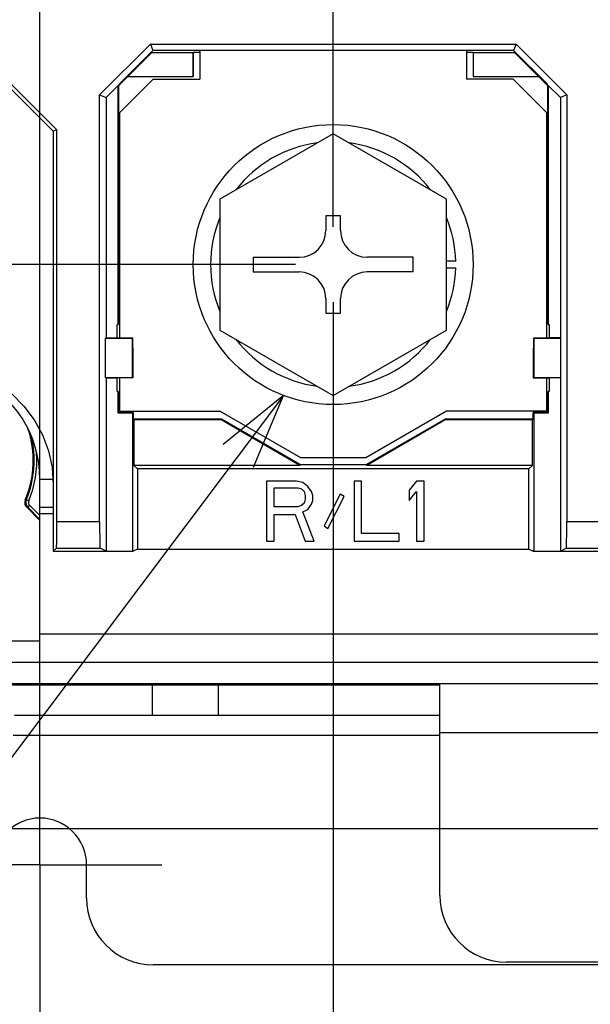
# Model space of a CAD drawing. Extents: x 28 to 410, y 33 to 287.
# Tile 21 of 35: x 197 to 213, y 55 to 81. Entities that reach past the tile are written whole.
import ezdxf

# ---------------------------------------------------------------- set-up
doc = ezdxf.new("R2010")
doc.units = 0
doc.header["$LTSCALE"] = 23.1
doc.linetypes.add('CENTER', pattern=[0.6, 0.375, -0.075, 0.075, -0.075])
doc.layers.get('0').update_dxf_attribs({"linetype": 'CONTINUOUS'})
for name, color, linetype in [('ALL_DIM', 7, 'CONTINUOUS'), ('ALL_NOTE', 7, 'CONTINUOUS'), ('DEFAULT_1', 7, 'CENTER')]:
    doc.layers.add(name, color=color, linetype=linetype)
doc.dimstyles.get("Standard").update_dxf_attribs({"dimtxt": 2.5, "dimasz": 2.5, "dimexe": 1.25, "dimexo": 0.625, "dimtad": 1, "dimcen": 2.5, "dimazin": 3, "dimtfac": 1, "dimtmove": 0, "dimatfit": 3})

# ---------------------------------------------------------------- blocks, each defined once
blk = doc.blocks.new('_OPEN')
at = {"color": 0, "linetype": 'BYBLOCK'}
for p, q in [((0, 0), (-1, 0.25)), ((-1, -0.25), (0, 0)), ((-1, 0), (0, 0))]:
    blk.add_line(p, q, dxfattribs=at)
blk = doc.blocks.new('*D12')
at = {"layer": 'ALL_DIM', "color": 2, "linetype": 'CONTINUOUS'}
for p, q in [((183.361, 59.413), (183.361, 64.413)), ((183.361, 64.413), (183.361, 58.936)), ((224.976, 59.413), (182.361, 59.413)), ((183.361, 48.762), (183.361, 58.936)), ((197.01, 58.458), (182.361, 58.458)), ((183.361, 58.458), (183.361, 48.762))]:
    blk.add_line(p, q, dxfattribs=at)
at = {"layer": 'ALL_DIM', "color": 2, "linetype": 'CONTINUOUS', "xscale": 2, "yscale": 2, "zscale": 2}
for p, rotation in [((183.361, 59.413), 270), ((183.361, 58.458), 90)]:
    blk.add_blockref('_OPEN', p, dxfattribs=dict(at, rotation=rotation))
blk = doc.blocks.new('*D13')
at = {"layer": 'ALL_DIM', "color": 2, "linetype": 'CONTINUOUS'}
for p, q in [((204.798, 74.388), (179.603, 74.388)), ((180.603, 74.388), (180.603, 66.423)), ((180.603, 58.458), (180.603, 66.423)), ((197.01, 58.458), (179.603, 58.458))]:
    blk.add_line(p, q, dxfattribs=at)
at = {"layer": 'ALL_DIM', "color": 2, "linetype": 'CONTINUOUS', "xscale": 2, "yscale": 2, "zscale": 2}
for p, rotation in [((180.603, 74.388), 90), ((180.603, 58.458), 270)]:
    blk.add_blockref('_OPEN', p, dxfattribs=dict(at, rotation=rotation))
blk = doc.blocks.new('*D15')
at = {"layer": 'ALL_DIM', "color": 2, "linetype": 'CONTINUOUS'}
for p, q in [((225.976, 58.413), (225.976, 45.156)), ((198.01, 57.458), (198.01, 45.156)), ((198.01, 46.156), (211.993, 46.156)), ((225.976, 46.156), (211.993, 46.156))]:
    blk.add_line(p, q, dxfattribs=at)
at = {"layer": 'ALL_DIM', "color": 2, "linetype": 'CONTINUOUS', "xscale": 2, "yscale": 2, "zscale": 2, "rotation": 180}
blk.add_blockref('_OPEN', (198.01, 46.156), dxfattribs=at)
at = {"layer": 'ALL_DIM', "color": 2, "linetype": 'CONTINUOUS', "xscale": 2, "yscale": 2, "zscale": 2}
blk.add_blockref('_OPEN', (225.976, 46.156), dxfattribs=at)
blk = doc.blocks.new('*D16')
at = {"layer": 'ALL_DIM', "color": 2, "linetype": 'CONTINUOUS'}
for p, q in [((205.798, 73.388), (205.798, 34.37)), ((198.01, 57.458), (198.01, 34.37)), ((198.01, 35.37), (201.904, 35.37)), ((205.798, 35.37), (201.904, 35.37))]:
    blk.add_line(p, q, dxfattribs=at)
at = {"layer": 'ALL_DIM', "color": 2, "linetype": 'CONTINUOUS', "xscale": 2, "yscale": 2, "zscale": 2, "rotation": 180}
blk.add_blockref('_OPEN', (198.01, 35.37), dxfattribs=at)
at = {"layer": 'ALL_DIM', "color": 2, "linetype": 'CONTINUOUS', "xscale": 2, "yscale": 2, "zscale": 2}
blk.add_blockref('_OPEN', (205.798, 35.37), dxfattribs=at)
blk = doc.blocks.new('*D17')
at = {"layer": 'ALL_DIM', "color": 2, "linetype": 'CONTINUOUS'}
for p, q in [((199.072, 89.548), (199.072, 109.289)), ((205.798, 75.388), (205.798, 109.289)), ((199.072, 108.289), (202.435, 108.289)), ((205.798, 108.289), (202.435, 108.289))]:
    blk.add_line(p, q, dxfattribs=at)
at = {"layer": 'ALL_DIM', "color": 2, "linetype": 'CONTINUOUS', "xscale": 2, "yscale": 2, "zscale": 2, "rotation": 180}
blk.add_blockref('_OPEN', (199.072, 108.289), dxfattribs=at)
at = {"layer": 'ALL_DIM', "color": 2, "linetype": 'CONTINUOUS', "xscale": 2, "yscale": 2, "zscale": 2}
blk.add_blockref('_OPEN', (205.798, 108.289), dxfattribs=at)
blk = doc.blocks.new('*D18')
at = {"layer": 'ALL_DIM', "color": 2, "linetype": 'CONTINUOUS'}
for p, q in [((198.072, 88.548), (179.603, 88.548)), ((180.603, 88.548), (180.603, 81.468)), ((180.603, 74.388), (180.603, 81.468)), ((204.798, 74.388), (179.603, 74.388))]:
    blk.add_line(p, q, dxfattribs=at)
at = {"layer": 'ALL_DIM', "color": 2, "linetype": 'CONTINUOUS', "xscale": 2, "yscale": 2, "zscale": 2}
for p, rotation in [((180.603, 88.548), 90), ((180.603, 74.388), 270)]:
    blk.add_blockref('_OPEN', p, dxfattribs=dict(at, rotation=rotation))
blk = doc.blocks.new('*D19')
at = {"layer": 'ALL_DIM', "color": 2, "linetype": 'CONTINUOUS'}
for p, q in [((205.798, 73.388), (205.798, 39.816)), ((232.702, 73.388), (232.702, 39.816)), ((205.798, 40.816), (219.25, 40.816)), ((232.702, 40.816), (219.25, 40.816))]:
    blk.add_line(p, q, dxfattribs=at)
at = {"layer": 'ALL_DIM', "color": 2, "linetype": 'CONTINUOUS', "xscale": 2, "yscale": 2, "zscale": 2, "rotation": 180}
blk.add_blockref('_OPEN', (205.798, 40.816), dxfattribs=at)
at = {"layer": 'ALL_DIM', "color": 2, "linetype": 'CONTINUOUS', "xscale": 2, "yscale": 2, "zscale": 2}
blk.add_blockref('_OPEN', (232.702, 40.816), dxfattribs=at)
blk = doc.blocks.new('*D22')
at = {"layer": 'ALL_DIM', "color": 2, "linetype": 'CONTINUOUS'}
for p, q in [((205.798, 73.388), (205.798, 34.37)), ((282.616, 73.388), (282.616, 34.37)), ((205.798, 35.37), (244.207, 35.37)), ((282.616, 35.37), (244.207, 35.37))]:
    blk.add_line(p, q, dxfattribs=at)
at = {"layer": 'ALL_DIM', "color": 2, "linetype": 'CONTINUOUS', "xscale": 2, "yscale": 2, "zscale": 2, "rotation": 180}
blk.add_blockref('_OPEN', (205.798, 35.37), dxfattribs=at)
at = {"layer": 'ALL_DIM', "color": 2, "linetype": 'CONTINUOUS', "xscale": 2, "yscale": 2, "zscale": 2}
blk.add_blockref('_OPEN', (282.616, 35.37), dxfattribs=at)
blk = doc.blocks.new('*D27')
at = {"layer": 'ALL_DIM', "color": 2, "linetype": 'CONTINUOUS'}
for p, q in [((258.447, 94.621), (168.284, 94.621)), ((169.284, 94.621), (169.284, 76.539)), ((169.284, 58.458), (169.284, 76.539)), ((197.01, 58.458), (168.284, 58.458))]:
    blk.add_line(p, q, dxfattribs=at)
at = {"layer": 'ALL_DIM', "color": 2, "linetype": 'CONTINUOUS', "xscale": 2, "yscale": 2, "zscale": 2}
for p, rotation in [((169.284, 94.621), 90), ((169.284, 58.458), 270)]:
    blk.add_blockref('_OPEN', p, dxfattribs=dict(at, rotation=rotation))
blk = doc.blocks.new('*D30')
at = {"layer": 'ALL_DIM', "color": 2, "linetype": 'CONTINUOUS'}
for p, q in [((198.01, 59.458), (198.01, 131.194)), ((283.95, 95.621), (283.95, 131.194)), ((198.01, 130.194), (240.98, 130.194)), ((283.95, 130.194), (240.98, 130.194))]:
    blk.add_line(p, q, dxfattribs=at)
at = {"layer": 'ALL_DIM', "color": 2, "linetype": 'CONTINUOUS', "xscale": 2, "yscale": 2, "zscale": 2, "rotation": 180}
blk.add_blockref('_OPEN', (198.01, 130.194), dxfattribs=at)
at = {"layer": 'ALL_DIM', "color": 2, "linetype": 'CONTINUOUS', "xscale": 2, "yscale": 2, "zscale": 2}
blk.add_blockref('_OPEN', (283.95, 130.194), dxfattribs=at)
blk = doc.blocks.new('*D31')
at = {"layer": 'ALL_DIM', "color": 2, "linetype": 'CONTINUOUS'}
for p, q in [((198.01, 59.458), (198.01, 136.373)), ((283.051, 131.286), (283.051, 136.373)), ((198.01, 135.373), (240.531, 135.373)), ((283.051, 135.373), (240.531, 135.373)), ((283.051, 99.218), (283.051, 128.945))]:
    blk.add_line(p, q, dxfattribs=at)
at = {"layer": 'ALL_DIM', "color": 2, "linetype": 'CONTINUOUS', "xscale": 2, "yscale": 2, "zscale": 2, "rotation": 180}
blk.add_blockref('_OPEN', (198.01, 135.373), dxfattribs=at)
at = {"layer": 'ALL_DIM', "color": 2, "linetype": 'CONTINUOUS', "xscale": 2, "yscale": 2, "zscale": 2}
blk.add_blockref('_OPEN', (283.051, 135.373), dxfattribs=at)
blk = doc.blocks.new('*D37')
at = {"layer": 'ALL_DIM', "color": 2, "linetype": 'CONTINUOUS'}
for p, q in [((198.01, 59.458), (198.01, 114.802)), ((259.447, 95.621), (259.447, 114.802)), ((198.01, 113.802), (228.728, 113.802)), ((259.447, 113.802), (228.728, 113.802))]:
    blk.add_line(p, q, dxfattribs=at)
at = {"layer": 'ALL_DIM', "color": 2, "linetype": 'CONTINUOUS', "xscale": 2, "yscale": 2, "zscale": 2, "rotation": 180}
blk.add_blockref('_OPEN', (198.01, 113.802), dxfattribs=at)
at = {"layer": 'ALL_DIM', "color": 2, "linetype": 'CONTINUOUS', "xscale": 2, "yscale": 2, "zscale": 2}
blk.add_blockref('_OPEN', (259.447, 113.802), dxfattribs=at)
blk = doc.blocks.new('*D38')
at = {"layer": 'ALL_DIM', "color": 2, "linetype": 'CONTINUOUS'}
for p, q in [((198.01, 59.458), (198.01, 120.395)), ((258.562, 115.134), (258.562, 120.395)), ((198.01, 119.395), (228.286, 119.395)), ((258.562, 119.395), (228.286, 119.395)), ((258.562, 99.338), (258.562, 112.656))]:
    blk.add_line(p, q, dxfattribs=at)
at = {"layer": 'ALL_DIM', "color": 2, "linetype": 'CONTINUOUS', "xscale": 2, "yscale": 2, "zscale": 2, "rotation": 180}
blk.add_blockref('_OPEN', (198.01, 119.395), dxfattribs=at)
at = {"layer": 'ALL_DIM', "color": 2, "linetype": 'CONTINUOUS', "xscale": 2, "yscale": 2, "zscale": 2}
blk.add_blockref('_OPEN', (258.562, 119.395), dxfattribs=at)
blk = doc.blocks.new('*D39')
at = {"layer": 'ALL_DIM', "color": 2, "linetype": 'CONTINUOUS'}
for p, q in [((198.01, 59.458), (198.01, 125.912)), ((257.5, 120.498), (257.5, 125.912)), ((198.01, 124.912), (227.755, 124.912)), ((257.5, 124.912), (227.755, 124.912)), ((257.5, 114.995), (257.5, 118.401)), ((257.5, 104.471), (257.5, 112.782))]:
    blk.add_line(p, q, dxfattribs=at)
at = {"layer": 'ALL_DIM', "color": 2, "linetype": 'CONTINUOUS', "xscale": 2, "yscale": 2, "zscale": 2, "rotation": 180}
blk.add_blockref('_OPEN', (198.01, 124.912), dxfattribs=at)
at = {"layer": 'ALL_DIM', "color": 2, "linetype": 'CONTINUOUS', "xscale": 2, "yscale": 2, "zscale": 2}
blk.add_blockref('_OPEN', (257.5, 124.912), dxfattribs=at)

msp = doc.modelspace()

# ---------------------------------------------------------------- linework, layer by layer
at = {"color": 7, "linetype": 'CONTINUOUS'}
for p, q in [((199.595, 78.889), (200.942, 80.237)), ((200.942, 80.237), (201.01, 80.073)), ((200.942, 80.237), (210.654, 80.237)), ((210.654, 80.237), (210.586, 80.073)), ((210.654, 80.237), (212.001, 78.889)), ((201.01, 80.073), (200.12, 79.184)), ((200.345, 79.382), (200.982, 80.019)), ((200.982, 80.019), (202.078, 80.019)), ((210.586, 80.073), (201.01, 80.073)), ((202.078, 79.382), (202.078, 80.019)), ((202.081, 80.016), (202.078, 80.019)), ((202.081, 80.016), (202.081, 79.379)), ((202.258, 80.016), (202.081, 80.016)), ((202.258, 80.073), (202.258, 79.308)), ((209.338, 80.073), (209.338, 79.308)), ((209.515, 80.016), (209.338, 80.016)), ((209.515, 80.016), (209.518, 80.019)), ((209.515, 80.016), (209.515, 79.379)), ((209.518, 80.019), (209.518, 79.382)), ((209.518, 80.019), (210.614, 80.019)), ((210.586, 80.073), (211.476, 79.184)), ((211.251, 79.382), (210.614, 80.019)), ((198.457, 77.966), (197.163, 79.259)), ((200.346, 79.379), (200.098, 79.131)), ((201.019, 79.308), (200.134, 78.423)), ((200.345, 79.382), (202.078, 79.382)), ((200.346, 79.379), (202.081, 79.379)), ((201.019, 79.308), (202.258, 79.308)), ((202.081, 79.379), (202.078, 79.382)), ((210.577, 79.308), (209.338, 79.308)), ((209.515, 79.379), (209.518, 79.382)), ((209.515, 79.379), (211.249, 79.379)), ((209.518, 79.382), (211.251, 79.382)), ((211.462, 78.423), (210.577, 79.308)), ((211.497, 79.131), (211.249, 79.379)), ((198.364, 77.928), (197.125, 79.167)), ((199.766, 78.819), (200.084, 79.137)), ((200.084, 72.797), (200.084, 79.137)), ((200.098, 79.131), (200.084, 79.137)), ((200.098, 79.131), (200.12, 79.184)), ((200.098, 79.131), (200.098, 72.826)), ((211.497, 79.131), (211.476, 79.184)), ((211.497, 79.131), (211.511, 79.137)), ((211.497, 72.826), (211.497, 79.131)), ((211.511, 79.137), (211.511, 72.797)), ((211.511, 79.137), (211.83, 78.819)), ((199.595, 67.571), (199.595, 78.889)), ((199.595, 78.889), (199.766, 78.819)), ((199.766, 78.819), (199.766, 72.441)), ((212.001, 78.889), (211.83, 78.819)), ((211.83, 78.819), (211.83, 72.441)), ((212.001, 78.889), (212.001, 67.571)), ((200.134, 72.433), (200.134, 78.423)), ((211.462, 78.423), (211.462, 72.433)), ((198.457, 77.966), (198.364, 77.928)), ((198.364, 77.928), (198.364, 66.777)), ((198.457, 67.571), (198.457, 77.966)), ((205.798, 77.862), (202.789, 76.125)), ((208.807, 76.125), (205.798, 77.862)), ((202.789, 76.125), (202.789, 72.65)), ((208.807, 72.65), (208.807, 76.125)), ((205.603, 75.68), (205.603, 75.29)), ((205.993, 75.68), (205.603, 75.68)), ((205.993, 75.29), (205.993, 75.68)), ((203.674, 74.582), (203.674, 74.193)), ((203.674, 74.582), (204.895, 74.582)), ((207.922, 74.582), (206.701, 74.582)), ((207.922, 74.193), (207.922, 74.582)), ((209.053, 74.476), (208.807, 74.476)), ((208.807, 74.299), (209.053, 74.299)), ((203.674, 74.193), (204.895, 74.193)), ((207.922, 74.193), (206.701, 74.193)), ((205.603, 73.485), (205.603, 73.096)), ((205.993, 73.096), (205.993, 73.485)), ((205.603, 73.096), (205.993, 73.096)), ((200.061, 72.441), (200.061, 72.797)), ((200.061, 72.797), (200.084, 72.797)), ((200.098, 72.826), (200.084, 72.797)), ((200.098, 72.826), (200.134, 72.826)), ((211.497, 72.826), (211.462, 72.826)), ((211.497, 72.826), (211.511, 72.797)), ((211.511, 72.797), (211.535, 72.797)), ((211.535, 72.797), (211.535, 72.441)), ((199.766, 72.441), (199.75, 72.425)), ((199.75, 71.394), (199.75, 72.425)), ((200.472, 72.425), (199.75, 72.425)), ((199.766, 72.441), (200.061, 72.441)), ((200.075, 72.433), (200.061, 72.441)), ((200.48, 72.433), (200.075, 72.433)), ((200.48, 72.433), (200.472, 72.425)), ((200.472, 71.394), (200.472, 72.425)), ((200.487, 71.908), (200.48, 72.433)), ((202.789, 72.65), (205.798, 70.913)), ((205.798, 70.913), (208.807, 72.65)), ((211.115, 72.433), (211.109, 71.908)), ((211.115, 72.433), (211.123, 72.425)), ((211.52, 72.433), (211.115, 72.433)), ((211.123, 72.425), (211.123, 71.394)), ((211.846, 72.425), (211.123, 72.425)), ((211.535, 72.441), (211.52, 72.433)), ((211.83, 72.441), (211.535, 72.441)), ((211.83, 72.441), (211.846, 72.425)), ((211.846, 71.394), (211.846, 72.425)), ((200.487, 71.38), (200.487, 71.908)), ((211.109, 71.908), (211.109, 71.38)), ((199.766, 71.379), (199.75, 71.394)), ((199.75, 71.394), (200.472, 71.394)), ((199.766, 71.379), (199.766, 66.784)), ((199.766, 71.379), (200.061, 71.379)), ((200.061, 71.379), (200.063, 71.38)), ((200.061, 71.022), (200.061, 71.379)), ((200.487, 71.38), (200.063, 71.38)), ((200.134, 70.494), (200.134, 71.38)), ((200.487, 71.38), (200.472, 71.394)), ((211.109, 71.38), (211.123, 71.394)), ((211.109, 71.38), (211.533, 71.38)), ((211.123, 71.394), (211.846, 71.394)), ((211.462, 71.38), (211.462, 70.494)), ((211.535, 71.379), (211.533, 71.38)), ((211.535, 71.379), (211.535, 71.022)), ((211.83, 71.379), (211.535, 71.379)), ((211.83, 71.379), (211.846, 71.394)), ((211.83, 71.379), (211.83, 66.784)), ((200.084, 71.022), (200.061, 71.022)), ((200.084, 70.444), (200.084, 71.022)), ((200.098, 70.994), (200.084, 71.022)), ((200.098, 70.994), (200.098, 70.458)), ((200.098, 70.994), (200.134, 70.994)), ((211.497, 70.994), (211.462, 70.994)), ((211.497, 70.994), (211.511, 71.022)), ((211.497, 70.458), (211.497, 70.994)), ((211.511, 71.022), (211.511, 70.444)), ((211.535, 71.022), (211.511, 71.022)), ((200.098, 70.458), (200.084, 70.444)), ((200.474, 70.444), (200.084, 70.444)), ((200.488, 70.458), (200.098, 70.458)), ((200.134, 70.494), (202.789, 70.494)), ((200.474, 70.444), (200.488, 70.458)), ((200.474, 66.784), (200.474, 70.444)), ((200.488, 70.458), (200.488, 70.281)), ((204.935, 69.255), (202.789, 70.494)), ((208.807, 70.494), (206.661, 69.255)), ((211.462, 70.494), (208.807, 70.494)), ((211.108, 70.281), (211.108, 70.458)), ((211.108, 70.458), (211.122, 70.444)), ((211.497, 70.458), (211.108, 70.458)), ((211.122, 70.444), (211.122, 66.784)), ((211.511, 70.444), (211.122, 70.444)), ((211.497, 70.458), (211.511, 70.444)), ((200.488, 70.281), (200.506, 70.263)), ((202.828, 70.281), (200.488, 70.281)), ((200.506, 70.263), (200.506, 69.059)), ((202.823, 70.263), (200.506, 70.263)), ((202.828, 70.281), (202.823, 70.263)), ((204.908, 69.059), (202.823, 70.263)), ((204.913, 69.078), (202.828, 70.281)), ((208.768, 70.281), (206.683, 69.078)), ((208.773, 70.263), (206.688, 69.059)), ((208.768, 70.281), (208.773, 70.263)), ((211.108, 70.281), (208.768, 70.281)), ((211.089, 70.263), (208.773, 70.263)), ((211.089, 70.263), (211.108, 70.281)), ((211.089, 69.059), (211.089, 70.263)), ((206.661, 69.255), (204.935, 69.255)), ((200.599, 68.966), (200.506, 69.059)), ((204.908, 69.059), (200.506, 69.059)), ((204.913, 69.078), (204.908, 69.059)), ((204.913, 69.078), (206.683, 69.078)), ((206.683, 69.078), (206.688, 69.059)), ((211.089, 69.059), (206.688, 69.059)), ((210.997, 68.966), (211.089, 69.059)), ((200.599, 68.966), (200.599, 66.832)), ((210.997, 68.966), (200.599, 68.966)), ((210.997, 66.832), (210.997, 68.966)), ((204.028, 68.635), (204.028, 67.042)), ((204.824, 68.635), (204.028, 68.635)), ((204.99, 68.601), (204.824, 68.635)), ((205.123, 68.5), (204.99, 68.601)), ((205.223, 68.364), (205.123, 68.5)), ((206.351, 68.635), (206.351, 67.042)), ((206.55, 68.635), (206.351, 68.635)), ((206.55, 67.246), (206.55, 68.635)), ((208.01, 68.635), (207.811, 68.398)), ((208.21, 68.635), (208.01, 68.635)), ((208.21, 67.042), (208.21, 68.635)), ((204.227, 67.957), (204.227, 68.466)), ((204.227, 68.466), (204.858, 68.466)), ((204.858, 68.466), (204.957, 68.432)), ((204.957, 68.432), (205.024, 68.364)), ((205.024, 68.364), (205.057, 68.262)), ((205.057, 68.262), (205.057, 68.161)), ((205.256, 68.262), (205.223, 68.364)), ((205.256, 68.127), (205.256, 68.262)), ((205.986, 68.296), (205.555, 67.449)), ((205.654, 67.381), (206.086, 68.228)), ((206.086, 68.228), (205.986, 68.296)), ((207.811, 68.398), (207.811, 68.127)), ((207.811, 68.127), (208.01, 68.364)), ((208.01, 68.364), (208.01, 67.042)), ((197.62, 68.139), (197.646, 68.144)), ((197.711, 68.116), (197.646, 68.144)), ((197.658, 67.945), (197.684, 67.95)), ((197.734, 68), (197.684, 67.95)), ((197.684, 67.95), (198.01, 67.624)), ((197.734, 68), (198.01, 67.724)), ((204.858, 67.957), (204.227, 67.957)), ((204.957, 67.991), (204.858, 67.957)), ((205.024, 68.059), (204.957, 67.991)), ((205.057, 68.161), (205.024, 68.059)), ((205.123, 67.89), (205.223, 68.025)), ((205.223, 68.025), (205.256, 68.127)), ((197.658, 67.945), (198.01, 67.593)), ((204.227, 67.042), (204.227, 67.754)), ((204.227, 67.754), (204.791, 67.754)), ((204.791, 67.754), (205.057, 67.042)), ((204.99, 67.822), (205.123, 67.89)), ((205.289, 67.042), (204.99, 67.822)), ((198.457, 67.571), (199.595, 67.571)), ((205.555, 67.449), (205.654, 67.381)), ((212.001, 67.571), (213.047, 67.571)), ((207.546, 67.246), (206.55, 67.246)), ((207.546, 67.042), (207.546, 67.246)), ((204.028, 67.042), (204.227, 67.042)), ((205.057, 67.042), (205.289, 67.042)), ((206.351, 67.042), (207.546, 67.042)), ((208.01, 67.042), (208.21, 67.042)), ((198.45, 66.863), (198.364, 66.777)), ((198.364, 66.777), (200.488, 66.777)), ((198.45, 66.863), (199.607, 66.863)), ((199.766, 66.784), (199.607, 66.863)), ((199.766, 66.784), (200.474, 66.784)), ((200.474, 66.784), (200.488, 66.777)), ((200.599, 66.832), (200.488, 66.777)), ((200.599, 66.832), (210.997, 66.832)), ((210.997, 66.832), (211.108, 66.777)), ((211.122, 66.784), (211.108, 66.777)), ((211.108, 66.777), (213.94, 66.777)), ((211.122, 66.784), (211.83, 66.784)), ((211.83, 66.784), (211.989, 66.863)), ((211.989, 66.863), (213.059, 66.863)), ((193.054, 64.405), (198.01, 64.405)), ((193.302, 63.838), (222.613, 63.838)), ((208.63, 57.643), (208.63, 63.272)), ((201.001, 62.422), (201.001, 63.237)), ((202.753, 62.422), (202.753, 63.237)), ((208.63, 62.422), (197.337, 62.422)), ((219.958, 61.962), (208.63, 61.962)), ((208.63, 61.891), (197.302, 61.891)), ((199.249, 57.573), (199.249, 58.458)), ((287.041, 55.803), (201.019, 55.803)), ((277.66, 55.873), (210.4, 55.873))]:
    msp.add_line(p, q, dxfattribs=at)
at = {"color": 3, "linetype": 'CONTINUOUS'}
for p, q in [((198.01, 63.838), (198.01, 68.688)), ((198.01, 68.688), (198.354, 68.688)), ((198.01, 67.945), (198.364, 67.945)), ((198.364, 67.768), (198.01, 67.768)), ((215.546, 64.582), (198.01, 64.582)), ((187.39, 63.272), (222.046, 63.272)), ((197.125, 63.237), (208.63, 63.237))]:
    msp.add_line(p, q, dxfattribs=at)
at = {"color": 7, "linetype": 'CONTINUOUS'}
for points in [[(195.178, 71.733), (195.631, 71.7), (196.076, 71.604), (196.501, 71.445), (196.9, 71.227), (197.264, 70.955), (197.586, 70.633), (197.858, 70.269), (198.076, 69.87), (198.235, 69.444), (198.331, 69), (198.364, 68.547)], [(197.62, 68.139), (197.613, 68.12), (197.608, 68.098), (197.606, 68.075), (197.607, 68.052), (197.611, 68.028), (197.618, 68.005), (197.629, 67.983), (197.642, 67.963), (197.658, 67.945)], [(197.646, 68.144), (197.635, 68.104), (197.633, 68.062), (197.641, 68.021), (197.658, 67.983), (197.684, 67.95)], [(197.711, 68.116), (197.704, 68.092), (197.703, 68.067), (197.708, 68.042), (197.719, 68.02), (197.734, 68)], [(198.45, 66.863), (198.452, 66.878), (198.453, 66.919), (198.454, 66.985), (198.455, 67.073), (198.456, 67.18), (198.456, 67.302), (198.456, 67.434), (198.457, 67.571)], [(199.595, 67.571), (199.595, 67.434), (199.595, 67.302), (199.597, 67.18), (199.598, 67.073), (199.6, 66.985), (199.602, 66.919), (199.604, 66.878), (199.607, 66.863)], [(211.989, 66.863), (211.991, 66.878), (211.994, 66.919), (211.996, 66.985), (211.998, 67.073), (211.999, 67.18), (212, 67.302), (212.001, 67.434), (212.001, 67.571)]]:
    msp.add_lwpolyline(points, dxfattribs=at)
msp.add_circle((205.798, 74.388), 3.717, dxfattribs=at)
for centre, radius, start, end in [((205.798, 74.388), 3.257, 97.505, 142.495), ((205.798, 74.388), 3.257, 37.505, 82.495), ((205.798, 74.388), 3.257, 157.505, 202.495), ((205.798, 74.388), 3.257, 1.5571, 22.495), ((204.895, 75.29), 0.708, 270, 360), ((206.701, 75.29), 0.708, 180, 270), ((205.798, 74.388), 3.257, 337.505, 358.4429), ((204.895, 73.485), 0.708, 0, 90), ((206.701, 73.485), 0.708, 90, 180), ((205.798, 74.388), 3.257, 217.505, 262.495), ((205.798, 74.388), 3.257, 277.505, 322.495), ((195.178, 69.184), 2.656, 336.8472, 18.8181), ((195.178, 69.184), 2.679, 337.1494, 14.225), ((195.178, 69.184), 2.749, 337.1494, 4.1313), ((198.01, 58.458), 1.239, 0, 180), ((201.019, 57.573), 1.77, 180, 270), ((210.4, 57.643), 1.77, 180, 270)]:
    msp.add_arc(centre, radius, start, end, dxfattribs=at)
at = {"color": 3, "linetype": 'CONTINUOUS'}
msp.add_arc((195.001, 68.688), 3.009, 0, 130.4511, dxfattribs=at)
at = {"layer": 'ALL_NOTE', "color": 2, "linetype": 'CONTINUOUS'}
msp.add_line((204.48, 70.912), (180.164, 38.601), dxfattribs=at)
msp.add_lwpolyline([(203.677, 69.014), (204.48, 70.912), (202.878, 69.615)], dxfattribs=at)
at = {"layer": 'DEFAULT_1', "color": 7, "linetype": 'CENTER'}
for q in [(198.01, 61.697), (194.771, 58.458), (198.01, 55.219), (201.249, 58.458)]:
    msp.add_line((198.01, 58.458), q, dxfattribs=at)

# ---------------------------------------------------------------- dimensions: what is measured, and where the dimension line sits
at = {"layer": 'ALL_DIM', "color": 2, "linetype": 'CONTINUOUS'}
for base, p1, p2, picture, middle in [((283.051, 135.373), (198.01, 59.458), (283.051, 99.218), '*D31', (234.207, 136.073)), ((283.95, 130.194), (198.01, 59.458), (283.95, 95.621), '*D30', (235.014, 130.894)), ((205.798, 35.37), (198.01, 57.458), (205.798, 73.388), '*D16', (199.514, 36.07)), ((232.702, 40.816), (205.798, 73.388), (232.702, 73.388), '*D19', (209.305, 41.516)), ((282.616, 35.37), (205.798, 73.388), (282.616, 73.388), '*D22', (240.3, 36.07)), ((225.976, 46.156), (198.01, 57.458), (225.976, 58.413), '*D15', (210.291, 46.856))]:
    dim = msp.add_linear_dim(base=base, p1=p1, p2=p2, dimstyle='Standard', dxfattribs=at)
    dim.commit()
    dim.dimension.update_dxf_attribs({"geometry": picture, "text_midpoint": middle, "dimtype": 128})
for base, p1, p2, angle, picture, middle in [((198.01, 124.912), (257.5, 104.471), (198.01, 59.458), 180, '*D39', (222.423, 125.612)), ((198.01, 119.395), (258.562, 99.338), (198.01, 59.458), 180, '*D38', (222.746, 120.095)), ((198.01, 113.802), (259.447, 95.621), (198.01, 59.458), 180, '*D37', (222.423, 114.502)), ((199.072, 108.289), (205.798, 75.388), (199.072, 89.548), 180, '*D17', (200.015, 108.989)), ((169.284, 94.621), (197.01, 58.458), (258.447, 94.621), 90, '*D27', (168.584, 72.088)), ((180.603, 88.548), (204.798, 74.388), (198.072, 88.548), 90, '*D18', (179.903, 78.781)), ((180.603, 74.388), (197.01, 58.458), (204.798, 74.388), 90, '*D13', (179.903, 64.069)), ((183.3607, 59.4135), (197.0099, 58.4577), (224.9759, 59.4135), 90, '*D12', (182.6607, 48.7619))]:
    dim = msp.add_linear_dim(base=base, p1=p1, p2=p2, angle=angle, dimstyle='Standard', dxfattribs=at)
    dim.commit()
    dim.dimension.update_dxf_attribs({"geometry": picture, "text_midpoint": middle, "dimtype": 128})

doc.saveas('drawing.dxf')
